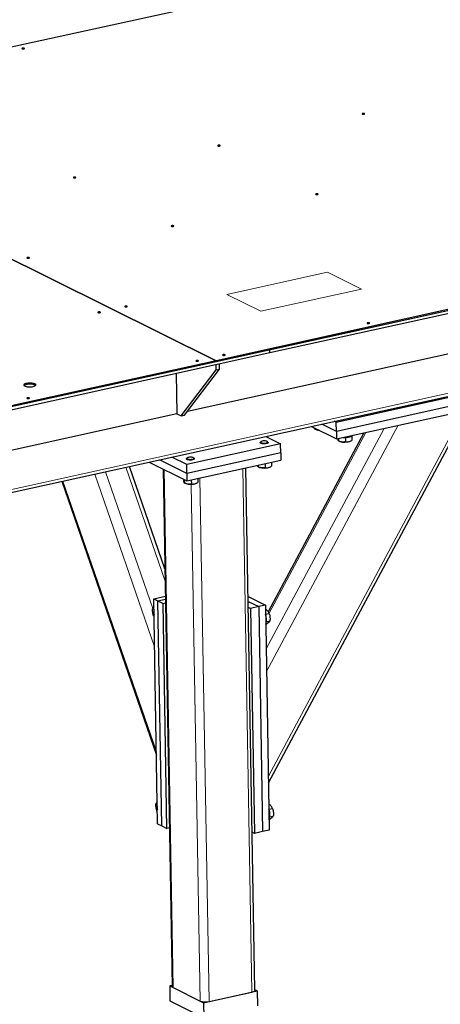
# Model space of a CAD drawing. Header units: millimetres. Extents: x 5 to 415, y 5 to 292.
# Tile 23 of 40: x 336 to 362, y 149 to 211. Entities that reach past the tile are written whole.
import ezdxf

# ---------------------------------------------------------------- set-up
doc = ezdxf.new("R2010")
doc.units = ezdxf.units.MM
doc.layers.add('TRAIT-FORT', color=4, linetype='Continuous', lineweight=25)

msp = doc.modelspace()

# ---------------------------------------------------------------- linework, layer by layer
at = {"lineweight": 18}
for p, q in [((291.28313, 171.469), (399.861, 195.41075)), ((348.69649, 193.42651), (355.03372, 194.82389)), ((355.03372, 194.82389), (357.172, 193.76239)), ((357.172, 193.76239), (350.83477, 192.36501)), ((350.83477, 192.36501), (348.69649, 193.42651)), ((363.62571, 186.09132), (351.31297, 163.04881)), ((359.49966, 185.18151), (351.19818, 169.64582)), ((358.60055, 184.98325), (351.17317, 171.08338)), ((357.45049, 184.72966), (351.35495, 173.32225)), ((340.38123, 182.10305), (344.14236, 171.20963)), ((341.05495, 182.2516), (344.03127, 173.63124)), ((342.32239, 182.53108), (344.80462, 175.34179)), ((344.74281, 182.38717), (345.31117, 149.72176)), ((349.70315, 182.44648), (350.27749, 149.43716)), ((338.3713, 181.65985), (344.25715, 164.61262)), ((346.45489, 181.45398), (347.02179, 148.87257)), ((346.99926, 181.85026), (347.57361, 148.84094))]:
    msp.add_line(p, q, dxfattribs=at)
at = {"layer": 'TRAIT-FORT', "lineweight": 25}
for p, q in [((372.66498, 217.29919), (316.47487, 204.9091)), ((316.47483, 204.90909), (348.01445, 189.252)), ((348.0145, 189.25201), (316.47487, 204.9091)), ((404.2046, 201.64211), (348.0145, 189.25201)), ((404.20583, 201.57116), (348.01573, 189.18107)), ((404.20583, 201.57116), (351.39563, 189.92634)), ((404.20913, 201.38196), (351.39892, 189.73715)), ((291.34598, 171.29062), (399.60661, 195.16243)), ((351.39559, 189.92633), (293.09307, 177.07045)), ((351.39888, 189.73714), (293.09636, 176.88126)), ((363.08865, 189.77045), (346.20947, 186.04853)), ((351.39888, 189.73714), (351.39559, 189.92633)), ((351.39892, 189.73715), (351.39563, 189.92634)), ((351.39892, 189.73715), (351.39888, 189.73717)), ((348.01445, 189.252), (293.09184, 177.1414)), ((348.01569, 189.18106), (293.09307, 177.07045)), ((348.01569, 189.18106), (348.01445, 189.252)), ((348.01573, 189.18107), (348.0145, 189.25201)), ((348.01573, 189.18107), (348.01569, 189.18109)), ((348.0249, 188.66422), (348.0192, 188.99191)), ((348.23614, 188.71079), (348.23044, 189.03849)), ((345.51154, 188.43897), (345.55565, 185.90436)), ((345.82293, 185.77168), (348.0249, 188.66422)), ((346.03417, 185.81826), (348.23614, 188.71079)), ((348.0249, 188.66422), (348.23614, 188.71079)), ((366.15187, 187.69291), (355.58983, 185.36394)), ((366.16175, 187.12532), (355.5997, 184.79636)), ((355.60793, 184.32337), (366.16998, 186.65234)), ((345.55565, 185.90436), (328.67647, 182.18245)), ((345.55565, 185.90436), (345.82293, 185.77168)), ((345.82293, 185.77168), (346.03417, 185.81826)), ((351.32018, 162.63428), (363.88497, 186.14849)), ((354.02171, 185.11081), (355.60793, 184.32337)), ((355.5997, 184.79636), (354.67575, 185.25503)), ((355.58983, 185.36394), (355.4606, 185.42809)), ((355.5997, 184.79636), (355.58983, 185.36394)), ((351.15128, 184.47788), (352.08236, 184.01566)), ((357.32362, 184.70169), (351.29751, 173.4242)), ((354.23399, 185.00543), (354.23515, 184.93857)), ((354.25806, 184.92867), (354.31901, 184.90312)), ((355.5997, 184.79636), (355.60793, 184.32337)), ((356.1681, 184.41329), (356.17298, 184.13272)), ((356.57494, 184.505), (356.57976, 184.22794)), ((352.08236, 184.01566), (346.16762, 182.71144)), ((350.7975, 184.08479), (350.79775, 184.07061)), ((350.84449, 184.14257), (350.81212, 184.11276)), ((351.28185, 184.12094), (351.24846, 184.14959)), ((351.29768, 184.0793), (351.29743, 184.09349)), ((352.09224, 183.44808), (352.08236, 184.01566)), ((355.72926, 184.35013), (355.73195, 184.19552)), ((355.75486, 184.18563), (355.81581, 184.16007)), ((356.46601, 184.17138), (356.50507, 184.18938)), ((346.16762, 182.71144), (345.23653, 183.17366)), ((352.09224, 183.44808), (346.17749, 182.14386)), ((352.09224, 183.44808), (352.10047, 182.97509)), ((344.79089, 176.13051), (342.56269, 182.58407)), ((343.79764, 182.85638), (346.18572, 181.67087)), ((346.17749, 182.14386), (344.45168, 183.00059)), ((346.1502, 183.06005), (346.15045, 183.04586)), ((346.19719, 183.11782), (346.16482, 183.08802)), ((346.17749, 182.14386), (346.16762, 182.71144)), ((346.18572, 181.67087), (352.10047, 182.97509)), ((346.63455, 183.09619), (346.60116, 183.12485)), ((346.65037, 183.05456), (346.65013, 183.06875)), ((350.66392, 182.65833), (350.66562, 182.56099)), ((350.68852, 182.5511), (350.74947, 182.52554)), ((351.10218, 182.75497), (351.10665, 182.49819)), ((351.39967, 182.53686), (351.43873, 182.55485)), ((351.50906, 182.84468), (351.51343, 182.59341)), ((344.6815, 182.41761), (345.24922, 149.78933)), ((346.17749, 182.14386), (346.18572, 181.67087)), ((350.4636, 149.55027), (349.89051, 182.48779)), ((338.30224, 181.64462), (344.26109, 164.38595)), ((345.98272, 181.77165), (345.98407, 181.69427)), ((346.01449, 181.75588), (346.01831, 181.53625)), ((346.04122, 181.52635), (346.10217, 181.5008)), ((346.45488, 181.73022), (346.45934, 181.47345)), ((346.75237, 181.51211), (346.79143, 181.53011)), ((346.86175, 181.81994), (346.86613, 181.56867)), ((344.0896, 174.2421), (344.82095, 174.40337)), ((344.33649, 160.05253), (344.0896, 174.2421)), ((344.0896, 174.2421), (344.35689, 174.10942)), ((344.35689, 174.10942), (344.82427, 174.21247)), ((344.60378, 159.91984), (344.35689, 174.10942)), ((344.35689, 174.10942), (344.67763, 173.95019)), ((344.67763, 173.95019), (344.82825, 173.9834)), ((344.92452, 159.76062), (344.67763, 173.95019)), ((350.03155, 174.38184), (351.12522, 173.83891)), ((350.03686, 174.07631), (350.70274, 173.74575)), ((344.10161, 173.55207), (344.01007, 173.59751)), ((350.04324, 173.70968), (350.19576, 173.63396)), ((350.70274, 173.74575), (350.19576, 173.63396)), ((350.19576, 173.63396), (350.44265, 159.44439)), ((351.12522, 173.83891), (350.70274, 173.74575)), ((350.70274, 173.74575), (350.94963, 159.55618)), ((351.12522, 173.83891), (351.37211, 159.64934)), ((351.13528, 173.26601), (351.35844, 173.31522)), ((344.1088, 173.13849), (344.08074, 173.15243)), ((351.14617, 172.63479), (351.20637, 172.64806)), ((351.19088, 172.78919), (351.40608, 172.83664)), ((344.31558, 161.25444), (344.22405, 161.29987)), ((344.32278, 160.84086), (344.29471, 160.85479)), ((351.34926, 160.96838), (351.57241, 161.01759)), ((351.36015, 160.33716), (351.42034, 160.35043)), ((351.40486, 160.49155), (351.62005, 160.53901)), ((344.33649, 160.05253), (344.60378, 159.91984)), ((344.60378, 159.91984), (344.92452, 159.76062)), ((345.07514, 159.79383), (344.92452, 159.76062)), ((351.37211, 159.64934), (350.94963, 159.55618)), ((350.44265, 159.44439), (350.29013, 159.5201)), ((350.94963, 159.55618), (350.44265, 159.44439)), ((345.24797, 149.86113), (345.09734, 149.82791)), ((345.09734, 149.82791), (347.23562, 148.76642)), ((345.09734, 149.82791), (345.1138, 148.88194)), ((345.31117, 149.72176), (347.02179, 148.87257)), ((347.23562, 148.76642), (350.61548, 149.51168)), ((347.57361, 148.84094), (350.27749, 149.43716)), ((350.61548, 149.51168), (350.46296, 149.5874)), ((350.61548, 149.51168), (350.63194, 148.56571)), ((345.1138, 148.88194), (347.25208, 147.82044)), ((347.23562, 148.76642), (347.25208, 147.82044))]:
    msp.add_line(p, q, dxfattribs=at)
at = {"layer": 'TRAIT-FORT', "lineweight": 25, "flags": 128}
for points in [[(335.92979, 208.94986), (335.90828, 208.95685), (335.87976, 208.9605), (335.84856, 208.96027), (335.81943, 208.95618), (335.79682, 208.94886), (335.78416, 208.93942), (335.78338, 208.92931), (335.7946, 208.92005), (335.81611, 208.91306), (335.84464, 208.9094), (335.87584, 208.90963), (335.90496, 208.91372), (335.92758, 208.92104), (335.94024, 208.93048), (335.94102, 208.9406), (335.92979, 208.94986)], [(357.36511, 204.83103), (357.3436, 204.83802), (357.31507, 204.84168), (357.28387, 204.84145), (357.25475, 204.83736), (357.23214, 204.83004), (357.21948, 204.8206), (357.2187, 204.81048), (357.22992, 204.80122), (357.25143, 204.79423), (357.27996, 204.79058), (357.31116, 204.79081), (357.34028, 204.7949), (357.3629, 204.80222), (357.37555, 204.81166), (357.37633, 204.82177), (357.36511, 204.83103)], [(348.26767, 202.82502), (348.24616, 202.83201), (348.21763, 202.83566), (348.18643, 202.83543), (348.15731, 202.83134), (348.13469, 202.82402), (348.12203, 202.81459), (348.12125, 202.80447), (348.13247, 202.79521), (348.15399, 202.78822), (348.18251, 202.78456), (348.21371, 202.78479), (348.24284, 202.78888), (348.26545, 202.7962), (348.27811, 202.80564), (348.27889, 202.81576), (348.26767, 202.82502)], [(339.17022, 200.819), (339.14871, 200.82599), (339.12018, 200.82965), (339.08898, 200.82942), (339.05986, 200.82533), (339.03725, 200.81801), (339.02459, 200.80857), (339.02381, 200.79845), (339.03503, 200.78919), (339.05654, 200.7822), (339.08507, 200.77855), (339.11627, 200.77878), (339.14539, 200.78287), (339.168, 200.79019), (339.18066, 200.79963), (339.18144, 200.80974), (339.17022, 200.819)], [(354.4366, 199.7626), (354.41509, 199.76959), (354.38657, 199.77324), (354.35537, 199.77301), (354.32624, 199.76892), (354.30363, 199.7616), (354.29097, 199.75217), (354.29019, 199.74205), (354.30141, 199.73279), (354.32292, 199.7258), (354.35145, 199.72214), (354.38265, 199.72238), (354.41177, 199.72646), (354.43439, 199.73378), (354.44705, 199.74322), (354.44782, 199.75334), (354.4366, 199.7626)], [(345.33916, 197.75658), (345.31765, 197.76357), (345.28912, 197.76723), (345.25792, 197.767), (345.2288, 197.76291), (345.20618, 197.75559), (345.19352, 197.74615), (345.19274, 197.73603), (345.20397, 197.72677), (345.22548, 197.71978), (345.254, 197.71613), (345.2852, 197.71636), (345.31433, 197.72045), (345.33694, 197.72777), (345.3496, 197.73721), (345.35038, 197.74732), (345.33916, 197.75658)], [(336.24171, 195.75057), (336.2202, 195.75756), (336.19168, 195.76122), (336.16047, 195.76098), (336.13135, 195.75689), (336.10874, 195.74957), (336.09608, 195.74014), (336.0953, 195.73002), (336.10652, 195.72076), (336.12803, 195.71377), (336.15656, 195.71011), (336.18776, 195.71035), (336.21688, 195.71443), (336.2395, 195.72175), (336.25215, 195.73119), (336.25293, 195.74131), (336.24171, 195.75057)], [(342.41065, 192.68815), (342.38914, 192.69514), (342.36061, 192.6988), (342.32941, 192.69856), (342.30029, 192.69447), (342.27767, 192.68715), (342.26502, 192.67772), (342.26424, 192.6676), (342.27546, 192.65834), (342.29697, 192.65135), (342.32549, 192.64769), (342.3567, 192.64793), (342.38582, 192.65201), (342.40843, 192.65933), (342.42109, 192.66877), (342.42187, 192.67889), (342.41065, 192.68815)], [(340.72068, 192.31551), (340.69917, 192.3225), (340.67064, 192.32615), (340.63944, 192.32592), (340.61032, 192.32183), (340.5877, 192.31451), (340.57504, 192.30507), (340.57427, 192.29495), (340.58549, 192.28569), (340.607, 192.27871), (340.63552, 192.27505), (340.66673, 192.27528), (340.69585, 192.27937), (340.71846, 192.28669), (340.73112, 192.29613), (340.7319, 192.30625), (340.72068, 192.31551)], [(357.67703, 191.63174), (357.65552, 191.63873), (357.62699, 191.64239), (357.59579, 191.64216), (357.56667, 191.63807), (357.54406, 191.63075), (357.5314, 191.62131), (357.53062, 191.61119), (357.54184, 191.60193), (357.56335, 191.59494), (357.59188, 191.59129), (357.62308, 191.59152), (357.6522, 191.59561), (357.67481, 191.60293), (357.68747, 191.61237), (357.68825, 191.62249), (357.67703, 191.63174)], [(348.57959, 189.62573), (348.55808, 189.63272), (348.52955, 189.63638), (348.49835, 189.63614), (348.46922, 189.63205), (348.44661, 189.62473), (348.43395, 189.6153), (348.43317, 189.60518), (348.44439, 189.59592), (348.4659, 189.58893), (348.49443, 189.58527), (348.52563, 189.58551), (348.55476, 189.58959), (348.57737, 189.59691), (348.59003, 189.60635), (348.59081, 189.61647), (348.57959, 189.62573)], [(346.88962, 189.25309), (346.86811, 189.26008), (346.83958, 189.26373), (346.80838, 189.2635), (346.77925, 189.25941), (346.75664, 189.25209), (346.74398, 189.24265), (346.7432, 189.23253), (346.75442, 189.22328), (346.77593, 189.21629), (346.80446, 189.21263), (346.83566, 189.21286), (346.86479, 189.21695), (346.8874, 189.22427), (346.90006, 189.23371), (346.90084, 189.24383), (346.88962, 189.25309)], [(336.59498, 187.78791), (336.54448, 187.80767), (336.48152, 187.82324), (336.40905, 187.83389), (336.33046, 187.83912), (336.24943, 187.83869), (336.16973, 187.83262), (336.0951, 187.82119), (336.02903, 187.80494), (335.97461, 187.78463), (335.93438, 187.7612), (335.91022, 187.73575), (335.90326, 187.70948), (335.91383, 187.6836), (335.94144, 187.65934), (335.98479, 187.63782), (336.04185, 187.62005), (336.10996, 187.60687), (336.18594, 187.59888), (336.26622, 187.59646), (336.34706, 187.59973), (336.42468, 187.60853), (336.49544, 187.62245), (336.55604, 187.64084), (336.60365, 187.66284), (336.63603, 187.68743), (336.65168, 187.71344), (336.64987, 187.73967), (336.63066, 187.76488), (336.59498, 187.78791)], [(336.59621, 187.71696), (336.54571, 187.73672), (336.48275, 187.75229), (336.41029, 187.76294), (336.3317, 187.76817), (336.25066, 187.76774), (336.17096, 187.76167), (336.09634, 187.75024), (336.03027, 187.73399), (335.97584, 187.71368), (335.93561, 187.69025), (335.9201, 187.67627)], [(336.59621, 187.71696), (336.54571, 187.73672), (336.48275, 187.75229), (336.41029, 187.76294), (336.3317, 187.76817), (336.25066, 187.76774), (336.17096, 187.76167), (336.09634, 187.75024), (336.03027, 187.73399), (335.97584, 187.71368), (335.93561, 187.69025), (335.92015, 187.67633)], [(336.63732, 187.6888), (336.6319, 187.69393), (336.59621, 187.71696)], [(336.63737, 187.68875), (336.6319, 187.69393), (336.59621, 187.71696)], [(336.24308, 186.90549), (336.22157, 186.91248), (336.19304, 186.91614), (336.16184, 186.9159), (336.13272, 186.91182), (336.1101, 186.9045), (336.09744, 186.89506), (336.09666, 186.88494), (336.10789, 186.87568), (336.1294, 186.86869), (336.15792, 186.86503), (336.18912, 186.86527), (336.21825, 186.86936), (336.24086, 186.87668), (336.25352, 186.88611), (336.2543, 186.89623), (336.24308, 186.90549)], [(356.02223, 184.41473), (356.07251, 184.41265), (356.16752, 184.41327), (356.26131, 184.41972), (356.35049, 184.43176), (356.43184, 184.44894), (356.50241, 184.47066), (356.55967, 184.49613), (356.60153, 184.52442), (356.62195, 184.54697)], [(351.29682, 184.09868), (351.29228, 184.07661), (351.26959, 184.05546), (351.23042, 184.03682), (351.17768, 184.02206), (351.11528, 184.01227), (351.04785, 184.00818), (350.9804, 184.0101), (350.91792, 184.01788), (350.86505, 184.03095), (350.8257, 184.04833), (350.80281, 184.06874), (350.79806, 184.09066), (350.8118, 184.11247), (350.81212, 184.11276)], [(351.26134, 184.13045), (351.24739, 184.15049), (351.21562, 184.16803), (351.16887, 184.18149), (351.11127, 184.18969), (351.04795, 184.1919), (350.98454, 184.18792), (350.92667, 184.17811), (350.87948, 184.16333), (350.84717, 184.1449), (350.8326, 184.12446), (350.83707, 184.10383), (350.86019, 184.08483), (350.89989, 184.06915), (350.95266, 184.0582), (351.0138, 184.05293), (351.07788, 184.05383), (351.1392, 184.0608), (351.19233, 184.07324), (351.23253, 184.09003), (351.25623, 184.10968), (351.26134, 184.13045)], [(351.28185, 184.12094), (351.28287, 184.12004), (351.29682, 184.09868)], [(346.61404, 183.10571), (346.60009, 183.12575), (346.56832, 183.14328), (346.52156, 183.15675), (346.46397, 183.16495), (346.40065, 183.16716), (346.33724, 183.16318), (346.27937, 183.15336), (346.23218, 183.13859), (346.19987, 183.12016), (346.1853, 183.09972), (346.18977, 183.07908), (346.21289, 183.06008), (346.25259, 183.04441), (346.30536, 183.03345), (346.3665, 183.02819), (346.43058, 183.02909), (346.4919, 183.03606), (346.54502, 183.0485), (346.58522, 183.06529), (346.60893, 183.08494), (346.61404, 183.10571)], [(346.64952, 183.07393), (346.64498, 183.05186), (346.62228, 183.03072), (346.58311, 183.01208), (346.53037, 182.99731), (346.46798, 182.98752), (346.40055, 182.98344), (346.3331, 182.98536), (346.27062, 182.99314), (346.21775, 183.0062), (346.1784, 183.02358), (346.15551, 183.04399), (346.15075, 183.06592), (346.1645, 183.08773), (346.16482, 183.08802)], [(346.63455, 183.09619), (346.63557, 183.0953), (346.64952, 183.07393)], [(350.27749, 149.43716), (350.33932, 149.45374), (350.39056, 149.47376), (350.42923, 149.49645), (350.45386, 149.52095), (350.46349, 149.5463), (350.4636, 149.55027)]]:
    msp.add_lwpolyline(points, dxfattribs=at)
at = {"layer": 'TRAIT-FORT', "lineweight": 25}
for centre, radius, start, end in [((354.56342, 185.5453), 0.68712, 249.1632268, 267.1168883), ((356.12534, 185.06049), 0.95214, 251.0289911, 290.9646456), ((351.05901, 183.42597), 0.95214, 251.0289911, 290.9646456), ((346.4117, 182.40122), 0.95214, 251.0289911, 290.9646456), ((344.67354, 173.34419), 0.57882, 170.019555, 191.9740817), ((350.13106, 172.90052), 1.06867, 1.30376, 19.9991273), ((350.60258, 172.89089), 0.59783, 335.3766754, 3.2550698), ((344.88751, 161.04656), 0.57882, 170.019555, 191.9740817), ((350.34503, 160.60289), 1.06867, 1.30376, 19.9991273), ((350.81656, 160.59326), 0.59783, 335.3766754, 3.2550698), ((345.33687, 149.80751), 0.08952, 191.7191574, 253.3168847), ((347.35104, 149.78751), 0.97238, 250.2086238, 283.2316358)]:
    msp.add_arc(centre, radius, start, end, dxfattribs=at)
for points, knots in [([(354.23515, 184.93857), (354.23104, 184.94485), (354.22425, 184.95525), (354.21634, 184.98955), (354.21288, 185.01296), (354.21241, 185.01615)], [0, 0, 0, 0, 0.569256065, 0.941465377, 1, 1, 1, 1]), ([(354.50946, 184.86868), (354.48654, 184.86965), (354.4294, 184.87207), (354.33669, 184.89693), (354.2692, 184.92461), (354.23515, 184.93857)], [0, 0, 0, 0, 0.24927376, 0.62119725, 1, 1, 1, 1]), ([(355.73195, 184.19552), (355.72784, 184.20125), (355.72105, 184.21072), (355.71056, 184.26126), (355.70368, 184.307), (355.6998, 184.33725), (355.69901, 184.34345)], [0, 0, 0, 0, 0.40019017, 0.66185538, 0.9305913, 1, 1, 1, 1]), ([(356.17298, 184.13272), (356.13488, 184.1278), (356.05786, 184.11785), (355.94333, 184.12651), (355.83353, 184.15337), (355.76602, 184.18139), (355.73195, 184.19552)], [0, 0, 0, 0, 0.26460494, 0.53494775, 0.76534313, 1, 1, 1, 1]), ([(356.17298, 184.13272), (356.20847, 184.13061), (356.28021, 184.12635), (356.3861, 184.14344), (356.48699, 184.17836), (356.54865, 184.21131), (356.57976, 184.22794)], [0, 0, 0, 0, 0.26460494, 0.53494775, 0.76534313, 1, 1, 1, 1]), ([(350.66562, 182.56099), (350.66151, 182.56709), (350.65471, 182.57718), (350.64608, 182.61602), (350.64187, 182.64491), (350.64067, 182.6532)], [0, 0, 0, 0, 0.52166404, 0.8627552, 1, 1, 1, 1]), ([(351.10665, 182.49819), (351.06855, 182.49327), (350.99153, 182.48332), (350.877, 182.49198), (350.7672, 182.51885), (350.69968, 182.54686), (350.66562, 182.56099)], [0, 0, 0, 0, 0.26460494, 0.53494775, 0.76534313, 1, 1, 1, 1]), ([(351.10665, 182.49819), (351.14213, 182.49609), (351.21387, 182.49183), (351.31976, 182.50891), (351.42066, 182.54383), (351.48232, 182.57678), (351.51343, 182.59341)], [0, 0, 0, 0, 0.26460494, 0.53494775, 0.76534313, 1, 1, 1, 1]), ([(346.01831, 181.53625), (346.01421, 181.54199), (346.00741, 181.55148), (345.99692, 181.60191), (345.9896, 181.65086), (345.9853, 181.68463), (345.98407, 181.69427)], [0, 0, 0, 0, 0.38554949, 0.63764185, 0.89654625, 1, 1, 1, 1]), ([(346.45934, 181.47345), (346.42125, 181.46853), (346.34422, 181.45858), (346.2297, 181.46724), (346.1199, 181.4941), (346.05238, 181.52211), (346.01831, 181.53625)], [0, 0, 0, 0, 0.26460494, 0.53494775, 0.76534313, 1, 1, 1, 1]), ([(346.45934, 181.47345), (346.49483, 181.47134), (346.56657, 181.46708), (346.67246, 181.48417), (346.77336, 181.51909), (346.83502, 181.55204), (346.86613, 181.56867)], [0, 0, 0, 0, 0.26460494, 0.53494775, 0.76534313, 1, 1, 1, 1]), ([(344.09858, 173.72625), (344.07669, 173.69685), (344.045, 173.65428), (344.01833, 173.61092), (344.01007, 173.59751)], [0, 0, 0, 0, 0.690578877, 1, 1, 1, 1]), ([(344.08074, 173.15243), (344.06874, 173.19397), (344.0445, 173.27795), (344.02179, 173.39581), (344.01059, 173.50326), (344.01025, 173.5659), (344.01007, 173.59751)], [0, 0, 0, 0, 0.26460494, 0.53494775, 0.76534313, 1, 1, 1, 1]), ([(351.35844, 173.31522), (351.34624, 173.34244), (351.32159, 173.39746), (351.26401, 173.47432), (351.19815, 173.53917), (351.15047, 173.57506), (351.12954, 173.59081)], [0, 0, 0, 0, 0.279797, 0.56566131, 0.80928464, 1, 1, 1, 1]), ([(351.35844, 173.31522), (351.37184, 173.27573), (351.39893, 173.19588), (351.41816, 173.07297), (351.41994, 172.95181), (351.41073, 172.87526), (351.40608, 172.83664)], [0, 0, 0, 0, 0.26460494, 0.53494775, 0.76534313, 1, 1, 1, 1]), ([(351.40608, 172.83664), (351.3935, 172.81547), (351.3727, 172.78047), (351.30978, 172.72249), (351.25404, 172.68052), (351.21696, 172.65527), (351.20637, 172.64806)], [0, 0, 0, 0, 0.38554949, 0.63764185, 0.89654625, 1, 1, 1, 1]), ([(344.31255, 161.42862), (344.29066, 161.39922), (344.25897, 161.35664), (344.2323, 161.31329), (344.22405, 161.29987)], [0, 0, 0, 0, 0.69057888, 1, 1, 1, 1]), ([(344.29471, 160.85479), (344.28272, 160.89633), (344.25847, 160.98031), (344.23576, 161.09818), (344.22456, 161.20563), (344.22422, 161.26827), (344.22405, 161.29987)], [0, 0, 0, 0, 0.26460494, 0.53494775, 0.76534313, 1, 1, 1, 1]), ([(351.57241, 161.01759), (351.56022, 161.04481), (351.53556, 161.09983), (351.47798, 161.17669), (351.41212, 161.24154), (351.36445, 161.27743), (351.34351, 161.29318)], [0, 0, 0, 0, 0.279797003, 0.565661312, 0.809284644, 1, 1, 1, 1]), ([(351.57241, 161.01759), (351.58581, 160.97809), (351.6129, 160.89825), (351.63213, 160.77534), (351.63392, 160.65418), (351.6247, 160.57763), (351.62005, 160.53901)], [0, 0, 0, 0, 0.26460494, 0.53494775, 0.76534313, 1, 1, 1, 1]), ([(351.62005, 160.53901), (351.60747, 160.51784), (351.58667, 160.48284), (351.52376, 160.42486), (351.46801, 160.38289), (351.43093, 160.35764), (351.42034, 160.35043)], [0, 0, 0, 0, 0.38554949, 0.63764185, 0.89654625, 1, 1, 1, 1])]:
    msp.add_open_spline(points, degree=3, knots=knots, dxfattribs=at)

doc.saveas('drawing.dxf')
